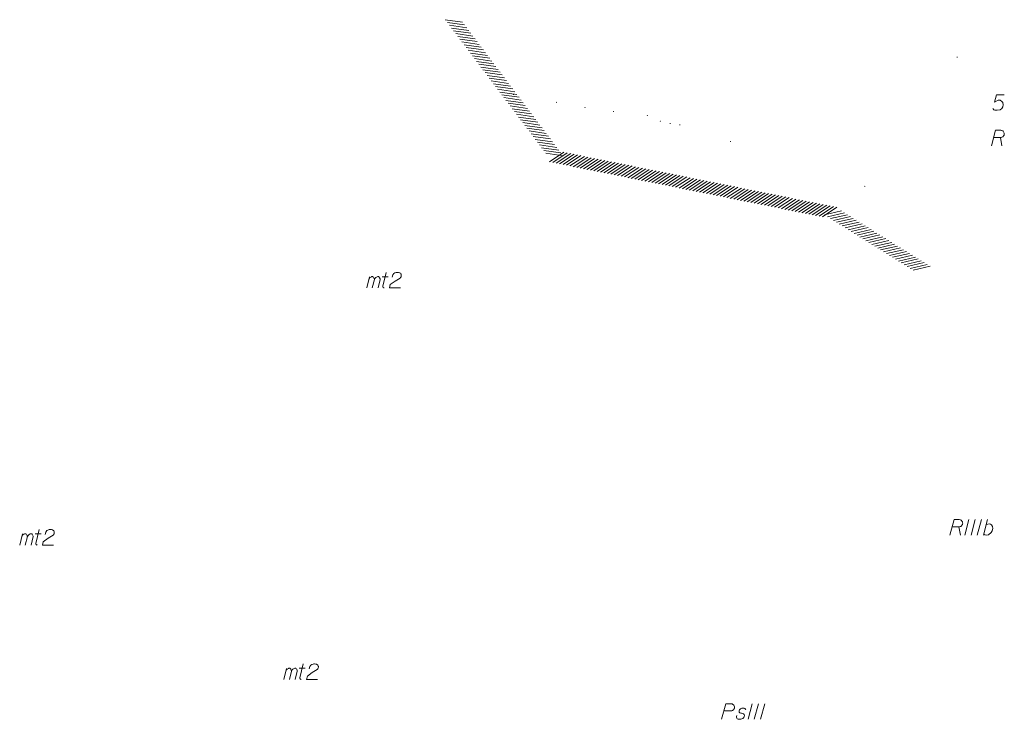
# Model space of a CAD drawing. Header units: metres. Extents: x 5555129 to 5556676, y 5635595 to 5636517.
# Tile 190 of 256: x 5556249 to 5556328, y 5635955 to 5636011. Entities that reach past the tile are written whole.
import ezdxf

# ---------------------------------------------------------------- set-up
doc = ezdxf.new("R2010")
doc.units = ezdxf.units.M
doc.header["$MEASUREMENT"] = 0
doc.linetypes.add('PRZER3-1', pattern=[4, 3, -1])
doc.layers.add('#skartowane', color=7, linetype='Continuous', lineweight=18)
doc.layers.add('#zakres', color=7, linetype='Continuous', lineweight=18)
for name, color, linetype, lineweight, true_color in [('GESBZO_O', 7, 'Continuous', 50, 0x0a0909), ('GESDZI_O', 7, 'Continuous', 18, 0x0a0909), ('GESKKL_O', 7, 'PRZER3-1', 18, 0x008000)]:
    doc.layers.add(name, color=color, linetype=linetype, lineweight=lineweight, true_color=true_color)

# ---------------------------------------------------------------- blocks, each defined once
blk = doc.blocks.new('*U1744')
at = {"layer": 'GESBZO_O', "color": 7, "linetype": 'ByBlock', "lineweight": 18}
for p, q in [((5555134.247, 5636210.801), (5555134.474, 5636211.697)), ((5555134.7, 5636210.801), (5555134.867, 5636211.48))]:
    blk.add_line(p, q, dxfattribs=at)
at = {"layer": 'GESBZO_O', "color": 7, "linetype": 'ByBlock', "lineweight": 18, "flags": 128}
blk.add_lwpolyline([(5555134.414, 5636211.46), (5555134.464, 5636211.569), (5555134.513, 5636211.628), (5555134.572, 5636211.667), (5555134.631, 5636211.697), (5555134.67, 5636211.716), (5555134.729, 5636211.716), (5555134.749, 5636211.706), (5555134.788, 5636211.667), (5555134.828, 5636211.618), (5555134.857, 5636211.529), (5555134.867, 5636211.48), (5555134.916, 5636211.569), (5555134.975, 5636211.628), (5555135.034, 5636211.667), (5555135.094, 5636211.697), (5555135.143, 5636211.716), (5555135.192, 5636211.716), (5555135.231, 5636211.706), (5555135.261, 5636211.667), (5555135.29, 5636211.618), (5555135.32, 5636211.529), (5555135.33, 5636211.48), (5555135.162, 5636210.801)], dxfattribs=at)
blk = doc.blocks.new('*U1745')
at = {"layer": 'GESBZO_O', "color": 7, "linetype": 'ByBlock', "lineweight": 18}
for p, q in [((5555135.497, 5636211.706), (5555135.97, 5636211.706)), ((5555135.546, 5636210.939), (5555135.822, 5636212.051))]:
    blk.add_line(p, q, dxfattribs=at)
at = {"layer": 'GESBZO_O', "color": 7, "linetype": 'ByBlock', "lineweight": 18, "flags": 128}
blk.add_lwpolyline([(5555135.654, 5636210.801), (5555135.641, 5636210.803), (5555135.628, 5636210.808), (5555135.616, 5636210.813), (5555135.605, 5636210.82), (5555135.594, 5636210.828), (5555135.584, 5636210.837), (5555135.575, 5636210.847), (5555135.567, 5636210.858), (5555135.56, 5636210.87), (5555135.555, 5636210.882), (5555135.551, 5636210.895), (5555135.548, 5636210.908), (5555135.547, 5636210.922), (5555135.547, 5636210.935), (5555135.548, 5636210.948)], dxfattribs=at)
blk = doc.blocks.new('*U1746')
at = {"layer": 'GESBZO_O', "color": 7, "linetype": 'ByBlock', "lineweight": 18}
for p, q in [((5555155.481, 5636199.997), (5555155.708, 5636200.892)), ((5555155.934, 5636199.997), (5555156.101, 5636200.676))]:
    blk.add_line(p, q, dxfattribs=at)
at = {"layer": 'GESBZO_O', "color": 7, "linetype": 'ByBlock', "lineweight": 18, "flags": 128}
blk.add_lwpolyline([(5555155.649, 5636200.656), (5555155.698, 5636200.764), (5555155.747, 5636200.824), (5555155.806, 5636200.863), (5555155.865, 5636200.892), (5555155.905, 5636200.912), (5555155.964, 5636200.912), (5555155.983, 5636200.902), (5555156.023, 5636200.863), (5555156.062, 5636200.814), (5555156.092, 5636200.725), (5555156.101, 5636200.676), (5555156.151, 5636200.764), (5555156.21, 5636200.824), (5555156.269, 5636200.863), (5555156.328, 5636200.892), (5555156.377, 5636200.912), (5555156.426, 5636200.912), (5555156.466, 5636200.902), (5555156.495, 5636200.863), (5555156.525, 5636200.814), (5555156.554, 5636200.725), (5555156.564, 5636200.676), (5555156.397, 5636199.997)], dxfattribs=at)
blk = doc.blocks.new('*U1747')
at = {"layer": 'GESBZO_O', "color": 7, "linetype": 'ByBlock', "lineweight": 18}
for p, q in [((5555156.781, 5636200.135), (5555157.056, 5636201.247)), ((5555156.731, 5636200.902), (5555157.204, 5636200.902))]:
    blk.add_line(p, q, dxfattribs=at)
at = {"layer": 'GESBZO_O', "color": 7, "linetype": 'ByBlock', "lineweight": 18, "flags": 128}
blk.add_lwpolyline([(5555156.889, 5636199.997), (5555156.876, 5636199.999), (5555156.863, 5636200.004), (5555156.85, 5636200.009), (5555156.839, 5636200.016), (5555156.828, 5636200.024), (5555156.818, 5636200.033), (5555156.809, 5636200.043), (5555156.801, 5636200.054), (5555156.795, 5636200.066), (5555156.789, 5636200.078), (5555156.785, 5636200.091), (5555156.782, 5636200.104), (5555156.781, 5636200.118), (5555156.781, 5636200.131), (5555156.783, 5636200.144)], dxfattribs=at)
blk = doc.blocks.new('*U1748')
at = {"layer": 'GESBZO_O', "color": 7, "linetype": 'ByBlock', "lineweight": 18}
for p, q in [((5555162.152, 5636231.47), (5555162.378, 5636232.366)), ((5555162.605, 5636231.47), (5555162.772, 5636232.15))]:
    blk.add_line(p, q, dxfattribs=at)
at = {"layer": 'GESBZO_O', "color": 7, "linetype": 'ByBlock', "lineweight": 18, "flags": 128}
blk.add_lwpolyline([(5555162.319, 5636232.13), (5555162.369, 5636232.238), (5555162.418, 5636232.297), (5555162.477, 5636232.337), (5555162.536, 5636232.366), (5555162.575, 5636232.386), (5555162.634, 5636232.386), (5555162.654, 5636232.376), (5555162.693, 5636232.337), (5555162.733, 5636232.287), (5555162.762, 5636232.199), (5555162.772, 5636232.15), (5555162.821, 5636232.238), (5555162.88, 5636232.297), (5555162.939, 5636232.337), (5555162.998, 5636232.366), (5555163.048, 5636232.386), (5555163.097, 5636232.386), (5555163.136, 5636232.376), (5555163.166, 5636232.337), (5555163.195, 5636232.287), (5555163.225, 5636232.199), (5555163.235, 5636232.15), (5555163.067, 5636231.47)], dxfattribs=at)
blk = doc.blocks.new('*U1749')
at = {"layer": 'GESBZO_O', "color": 7, "linetype": 'ByBlock', "lineweight": 18}
for p, q in [((5555163.402, 5636232.376), (5555163.874, 5636232.376)), ((5555163.451, 5636231.608), (5555163.727, 5636232.72))]:
    blk.add_line(p, q, dxfattribs=at)
at = {"layer": 'GESBZO_O', "color": 7, "linetype": 'ByBlock', "lineweight": 18, "flags": 128}
blk.add_lwpolyline([(5555163.559, 5636231.47), (5555163.546, 5636231.473), (5555163.533, 5636231.477), (5555163.521, 5636231.483), (5555163.509, 5636231.49), (5555163.499, 5636231.498), (5555163.489, 5636231.507), (5555163.48, 5636231.517), (5555163.472, 5636231.528), (5555163.465, 5636231.54), (5555163.46, 5636231.552), (5555163.456, 5636231.565), (5555163.453, 5636231.578), (5555163.452, 5636231.591), (5555163.452, 5636231.605), (5555163.453, 5636231.618)], dxfattribs=at)
blk = doc.blocks.new('*U1811')
at = {"layer": 'GESKKL_O', "color": 96, "linetype": 'ByBlock', "lineweight": 18, "true_color": 0x008000}
blk.add_line((5555213.117, 5636243.576), (5555213.245, 5636242.897), dxfattribs=at)
at = {"layer": 'GESKKL_O', "color": 96, "linetype": 'ByBlock', "lineweight": 18, "true_color": 0x008000, "flags": 128}
blk.add_lwpolyline([(5555212.399, 5636242.897), (5555212.733, 5636244.147), (5555213.157, 5636244.147), (5555213.216, 5636244.137), (5555213.245, 5636244.127), (5555213.304, 5636244.098), (5555213.344, 5636244.068), (5555213.373, 5636244.029), (5555213.403, 5636243.979), (5555213.422, 5636243.911), (5555213.432, 5636243.852), (5555213.422, 5636243.802), (5555213.413, 5636243.763), (5555213.393, 5636243.724), (5555213.373, 5636243.694), (5555213.344, 5636243.655), (5555213.304, 5636243.625), (5555213.275, 5636243.605), (5555213.225, 5636243.586), (5555213.176, 5636243.576), (5555212.586, 5636243.576)], dxfattribs=at)
blk = doc.blocks.new('*U1813')
at = {"layer": 'GESKKL_O', "color": 96, "linetype": 'ByBlock', "lineweight": 18, "true_color": 0x008000}
blk.add_line((5555209.773, 5636212.276), (5555209.901, 5636211.597), dxfattribs=at)
at = {"layer": 'GESKKL_O', "color": 96, "linetype": 'ByBlock', "lineweight": 18, "true_color": 0x008000, "flags": 128}
blk.add_lwpolyline([(5555209.055, 5636211.597), (5555209.39, 5636212.847), (5555209.813, 5636212.847), (5555209.872, 5636212.837), (5555209.901, 5636212.827), (5555209.96, 5636212.798), (5555210, 5636212.768), (5555210.029, 5636212.729), (5555210.059, 5636212.68), (5555210.078, 5636212.611), (5555210.088, 5636212.552), (5555210.078, 5636212.502), (5555210.069, 5636212.463), (5555210.049, 5636212.424), (5555210.029, 5636212.394), (5555210, 5636212.355), (5555209.96, 5636212.325), (5555209.931, 5636212.306), (5555209.882, 5636212.286), (5555209.833, 5636212.276), (5555209.242, 5636212.276)], dxfattribs=at)
blk = doc.blocks.new('*U1814')
at = {"layer": 'GESKKL_O', "color": 96, "linetype": 'ByBlock', "lineweight": 18, "true_color": 0x008000}
blk.add_line((5555211.761, 5636211.597), (5555212.086, 5636212.847), dxfattribs=at)
at = {"layer": 'GESKKL_O', "color": 96, "linetype": 'ByBlock', "lineweight": 18, "true_color": 0x008000, "flags": 128}
blk.add_lwpolyline([(5555211.978, 5636212.434), (5555212.096, 5636212.493), (5555212.224, 5636212.502), (5555212.322, 5636212.483), (5555212.411, 5636212.424), (5555212.49, 5636212.296), (5555212.499, 5636212.128), (5555212.46, 5636211.951), (5555212.381, 5636211.804), (5555212.165, 5636211.627), (5555211.997, 5636211.597), (5555211.87, 5636211.617), (5555211.781, 5636211.676)], dxfattribs=at)

msp = doc.modelspace()

# ---------------------------------------------------------------- hatches: boundary and pattern name
at = {"layer": '#skartowane', "linetype": 'Continuous', "lineweight": 18}
h = msp.add_hatch(color=7, dxfattribs=at)
edge = h.paths.add_edge_path()
edge.add_arc((5556324.21154, 5636008.32743), 0.045, 0, 360)
h = msp.add_hatch(color=7, dxfattribs=at)
edge = h.paths.add_edge_path()
edge.add_arc((5556288.52154, 5636005.31743), 0.045, 0, 360)
h = msp.add_hatch(color=7, dxfattribs=at)
edge = h.paths.add_edge_path()
edge.add_arc((5556291.99154, 5636004.69743), 0.045, 0, 360)
h = msp.add_hatch(color=7, dxfattribs=at)
edge = h.paths.add_edge_path()
edge.add_arc((5556294.28154, 5636004.27743), 0.045, 0, 360)
h = msp.add_hatch(color=7, dxfattribs=at)
edge = h.paths.add_edge_path()
edge.add_arc((5556296.58154, 5636003.96743), 0.045, 0, 360)
h = msp.add_hatch(color=7, dxfattribs=at)
edge = h.paths.add_edge_path()
edge.add_arc((5556299.29154, 5636003.63743), 0.045, 0, 360)
h = msp.add_hatch(color=7, dxfattribs=at)
edge = h.paths.add_edge_path()
edge.add_arc((5556300.34154, 5636003.18743), 0.045, 0, 360)
h = msp.add_hatch(color=7, dxfattribs=at)
edge = h.paths.add_edge_path()
edge.add_arc((5556301.13154, 5636002.99743), 0.045, 0, 360)
h = msp.add_hatch(color=7, dxfattribs=at)
edge = h.paths.add_edge_path()
edge.add_arc((5556301.91154, 5636002.88743), 0.045, 0, 360)
h = msp.add_hatch(color=7, dxfattribs=at)
edge = h.paths.add_edge_path()
edge.add_arc((5556305.98154, 5636001.55743), 0.045, 0, 360)
h = msp.add_hatch(color=7, dxfattribs=at)
edge = h.paths.add_edge_path()
edge.add_arc((5556316.78154, 5635997.94743), 0.045, 0, 360)

# ---------------------------------------------------------------- linework, layer by layer
at = {"layer": '#zakres', "color": 134, "linetype": 'Continuous', "lineweight": 18}
for p, q in [((5556283.04253, 5636011.34143), (5556284.42884, 5636011.14616)), ((5556283.21097, 5636011.11776), (5556284.59728, 5636010.92249)), ((5556283.37941, 5636010.89409), (5556284.76572, 5636010.69882)), ((5556283.54785, 5636010.67042), (5556284.93416, 5636010.47515)), ((5556283.71629, 5636010.44675), (5556285.1026, 5636010.25148)), ((5556283.88473, 5636010.22308), (5556285.27104, 5636010.02781)), ((5556284.05317, 5636009.99941), (5556285.43948, 5636009.80414)), ((5556284.2216, 5636009.77574), (5556285.60792, 5636009.58047)), ((5556284.39004, 5636009.55207), (5556285.77636, 5636009.3568)), ((5556284.55848, 5636009.3284), (5556285.9448, 5636009.13313)), ((5556284.72692, 5636009.10473), (5556286.11324, 5636008.90946)), ((5556284.89536, 5636008.88106), (5556286.28168, 5636008.68579)), ((5556285.0638, 5636008.65739), (5556286.45012, 5636008.46212)), ((5556285.23224, 5636008.43372), (5556286.61856, 5636008.23845)), ((5556285.40068, 5636008.21005), (5556286.78699, 5636008.01478)), ((5556285.56912, 5636007.98638), (5556286.95543, 5636007.79111)), ((5556285.73756, 5636007.76271), (5556287.12387, 5636007.56744)), ((5556285.906, 5636007.53904), (5556287.29231, 5636007.34377)), ((5556286.07444, 5636007.31537), (5556287.46075, 5636007.1201)), ((5556286.24288, 5636007.0917), (5556287.62919, 5636006.89643)), ((5556286.41132, 5636006.86803), (5556287.79763, 5636006.67276)), ((5556286.57975, 5636006.64436), (5556287.96607, 5636006.44909)), ((5556286.74819, 5636006.42069), (5556288.13451, 5636006.22542)), ((5556286.91663, 5636006.19702), (5556288.30295, 5636006.00175)), ((5556287.08507, 5636005.97335), (5556288.47139, 5636005.77808)), ((5556287.25351, 5636005.74968), (5556288.63983, 5636005.55441)), ((5556287.42195, 5636005.52601), (5556288.80827, 5636005.33074)), ((5556287.59039, 5636005.30234), (5556288.97671, 5636005.10707)), ((5556287.75883, 5636005.07867), (5556289.14514, 5636004.8834)), ((5556287.92727, 5636004.855), (5556289.31358, 5636004.65973)), ((5556288.09571, 5636004.63133), (5556289.48202, 5636004.43606)), ((5556288.26415, 5636004.40766), (5556289.65046, 5636004.21239)), ((5556288.43259, 5636004.18399), (5556289.8189, 5636003.98872)), ((5556288.60103, 5636003.96032), (5556289.98734, 5636003.76505)), ((5556288.76947, 5636003.73665), (5556290.15578, 5636003.54138)), ((5556288.9379, 5636003.51298), (5556290.32422, 5636003.31771)), ((5556289.10634, 5636003.28931), (5556290.49266, 5636003.09404)), ((5556289.27478, 5636003.06564), (5556290.6611, 5636002.87037)), ((5556289.44322, 5636002.84197), (5556290.82954, 5636002.6467)), ((5556289.61166, 5636002.6183), (5556290.99798, 5636002.42303)), ((5556289.7801, 5636002.39463), (5556291.16642, 5636002.19936)), ((5556289.94854, 5636002.17096), (5556291.33486, 5636001.97569)), ((5556290.11698, 5636001.94729), (5556291.5033, 5636001.75202)), ((5556290.28542, 5636001.72362), (5556291.67173, 5636001.52835)), ((5556290.45386, 5636001.49995), (5556291.84017, 5636001.30468)), ((5556290.6223, 5636001.27628), (5556292.00861, 5636001.08101)), ((5556290.79074, 5636001.05261), (5556292.17705, 5636000.85734)), ((5556290.95918, 5636000.82894), (5556292.34549, 5636000.63367)), ((5556291.12762, 5636000.60527), (5556292.51393, 5636000.41)), ((5556291.41729, 5635999.91425), (5556292.58338, 5636000.689)), ((5556291.69177, 5635999.85891), (5556292.85786, 5636000.63366)), ((5556291.96624, 5635999.80356), (5556293.13233, 5636000.57831)), ((5556292.24072, 5635999.74822), (5556293.40681, 5636000.52297)), ((5556292.5152, 5635999.69288), (5556293.68129, 5636000.46763)), ((5556292.78967, 5635999.63753), (5556293.95576, 5636000.41228)), ((5556293.06415, 5635999.58219), (5556294.23024, 5636000.35694)), ((5556293.33862, 5635999.52685), (5556294.50471, 5636000.30159)), ((5556293.6131, 5635999.4715), (5556294.77919, 5636000.24625)), ((5556293.88758, 5635999.41616), (5556295.05366, 5636000.19091)), ((5556294.16205, 5635999.36081), (5556295.32814, 5636000.13556)), ((5556294.43653, 5635999.30547), (5556295.60262, 5636000.08022)), ((5556294.711, 5635999.25013), (5556295.87709, 5636000.02488)), ((5556294.98548, 5635999.19478), (5556296.15157, 5635999.96953)), ((5556295.25996, 5635999.13944), (5556296.42604, 5635999.91419)), ((5556295.53443, 5635999.0841), (5556296.70052, 5635999.85884)), ((5556295.80891, 5635999.02875), (5556296.975, 5635999.8035)), ((5556296.08338, 5635998.97341), (5556297.24947, 5635999.74816)), ((5556296.35786, 5635998.91806), (5556297.52395, 5635999.69281)), ((5556296.63234, 5635998.86272), (5556297.79842, 5635999.63747)), ((5556296.90681, 5635998.80738), (5556298.0729, 5635999.58213)), ((5556297.18129, 5635998.75203), (5556298.34738, 5635999.52678)), ((5556297.45576, 5635998.69669), (5556298.62185, 5635999.47144)), ((5556297.73024, 5635998.64134), (5556298.89633, 5635999.41609)), ((5556298.00472, 5635998.586), (5556299.1708, 5635999.36075)), ((5556298.27919, 5635998.53066), (5556299.44528, 5635999.30541)), ((5556298.55367, 5635998.47531), (5556299.71976, 5635999.25006)), ((5556298.82814, 5635998.41997), (5556299.99423, 5635999.19472)), ((5556299.10262, 5635998.36463), (5556300.26871, 5635999.13937)), ((5556299.3771, 5635998.30928), (5556300.54318, 5635999.08403)), ((5556299.65157, 5635998.25394), (5556300.81766, 5635999.02869)), ((5556299.92605, 5635998.19859), (5556301.09214, 5635998.97334)), ((5556300.20052, 5635998.14325), (5556301.36661, 5635998.918)), ((5556300.475, 5635998.08791), (5556301.64109, 5635998.86266)), ((5556300.74948, 5635998.03256), (5556301.91556, 5635998.80731)), ((5556301.02395, 5635997.97722), (5556302.19004, 5635998.75197)), ((5556301.29843, 5635997.92187), (5556302.46452, 5635998.69662)), ((5556301.5729, 5635997.86653), (5556302.73899, 5635998.64128)), ((5556301.84738, 5635997.81119), (5556303.01347, 5635998.58594)), ((5556302.12186, 5635997.75584), (5556303.28794, 5635998.53059)), ((5556302.39633, 5635997.7005), (5556303.56242, 5635998.47525)), ((5556302.67081, 5635997.64516), (5556303.8369, 5635998.4199)), ((5556302.94528, 5635997.58981), (5556304.11137, 5635998.36456)), ((5556303.21976, 5635997.53447), (5556304.38585, 5635998.30922)), ((5556303.49423, 5635997.47912), (5556304.66032, 5635998.25387)), ((5556303.76871, 5635997.42378), (5556304.9348, 5635998.19853)), ((5556304.04319, 5635997.36844), (5556305.20928, 5635998.14319)), ((5556304.31766, 5635997.31309), (5556305.48375, 5635998.08784)), ((5556304.59214, 5635997.25775), (5556305.75823, 5635998.0325)), ((5556304.86661, 5635997.20241), (5556306.0327, 5635997.97715)), ((5556305.14109, 5635997.14706), (5556306.30718, 5635997.92181)), ((5556305.41557, 5635997.09172), (5556306.58166, 5635997.86647)), ((5556305.69004, 5635997.03637), (5556306.85613, 5635997.81112)), ((5556305.96452, 5635996.98103), (5556307.13061, 5635997.75578)), ((5556306.23899, 5635996.92569), (5556307.40508, 5635997.70044)), ((5556306.51347, 5635996.87034), (5556307.67956, 5635997.64509)), ((5556306.78795, 5635996.815), (5556307.95404, 5635997.58975)), ((5556307.06242, 5635996.75965), (5556308.22851, 5635997.5344)), ((5556307.3369, 5635996.70431), (5556308.50299, 5635997.47906)), ((5556307.61137, 5635996.64897), (5556308.77746, 5635997.42372)), ((5556307.88585, 5635996.59362), (5556309.05194, 5635997.36837)), ((5556308.16033, 5635996.53828), (5556309.32642, 5635997.31303)), ((5556308.4348, 5635996.48294), (5556309.60089, 5635997.25768)), ((5556308.70928, 5635996.42759), (5556309.87537, 5635997.20234)), ((5556308.98375, 5635996.37225), (5556310.14984, 5635997.147)), ((5556309.25823, 5635996.3169), (5556310.42432, 5635997.09165)), ((5556309.53271, 5635996.26156), (5556310.6988, 5635997.03631)), ((5556309.80718, 5635996.20622), (5556310.97327, 5635996.98097)), ((5556310.08166, 5635996.15087), (5556311.24775, 5635996.92562)), ((5556310.35613, 5635996.09553), (5556311.52222, 5635996.87028)), ((5556310.63061, 5635996.04018), (5556311.7967, 5635996.81493)), ((5556310.90509, 5635995.98484), (5556312.07118, 5635996.75959)), ((5556311.17956, 5635995.9295), (5556312.34565, 5635996.70425)), ((5556311.45404, 5635995.87415), (5556312.62013, 5635996.6489)), ((5556311.72851, 5635995.81881), (5556312.8946, 5635996.59356)), ((5556312.00299, 5635995.76347), (5556313.16908, 5635996.53821)), ((5556312.27747, 5635995.70812), (5556313.44356, 5635996.48287)), ((5556312.55194, 5635995.65278), (5556313.71803, 5635996.42753)), ((5556312.82642, 5635995.59743), (5556313.99251, 5635996.37218)), ((5556313.10089, 5635995.54209), (5556314.26698, 5635996.31684)), ((5556313.37537, 5635995.48675), (5556314.54146, 5635996.2615)), ((5556313.54588, 5635995.64816), (5556314.90979, 5635995.96398)), ((5556313.78343, 5635995.49994), (5556315.14734, 5635995.81576)), ((5556314.02098, 5635995.35171), (5556315.38489, 5635995.66753)), ((5556314.25853, 5635995.20349), (5556315.62244, 5635995.51931)), ((5556314.49608, 5635995.05527), (5556315.85999, 5635995.37109)), ((5556314.73363, 5635994.90705), (5556316.09754, 5635995.22286)), ((5556314.97118, 5635994.75882), (5556316.33509, 5635995.07464)), ((5556315.20873, 5635994.6106), (5556316.57264, 5635994.92642)), ((5556315.44628, 5635994.46238), (5556316.81019, 5635994.7782)), ((5556315.68383, 5635994.31415), (5556317.04774, 5635994.62997)), ((5556315.92138, 5635994.16593), (5556317.28529, 5635994.48175)), ((5556316.15893, 5635994.01771), (5556317.52284, 5635994.33353)), ((5556316.39648, 5635993.86949), (5556317.76039, 5635994.1853)), ((5556316.63403, 5635993.72126), (5556317.99794, 5635994.03708)), ((5556316.87158, 5635993.57304), (5556318.23549, 5635993.88886)), ((5556317.10913, 5635993.42482), (5556318.47304, 5635993.74064)), ((5556317.34668, 5635993.27659), (5556318.71059, 5635993.59241)), ((5556317.58423, 5635993.12837), (5556318.94814, 5635993.44419)), ((5556317.82178, 5635992.98015), (5556319.18569, 5635993.29597)), ((5556318.05933, 5635992.83193), (5556319.42324, 5635993.14774)), ((5556318.29688, 5635992.6837), (5556319.66079, 5635992.99952)), ((5556318.53443, 5635992.53548), (5556319.89834, 5635992.8513)), ((5556318.77198, 5635992.38726), (5556320.13589, 5635992.70308)), ((5556319.00953, 5635992.23903), (5556320.37344, 5635992.55485)), ((5556319.24708, 5635992.09081), (5556320.61099, 5635992.40663)), ((5556319.48463, 5635991.94259), (5556320.84854, 5635992.25841)), ((5556319.72218, 5635991.79437), (5556321.08609, 5635992.11018)), ((5556319.95973, 5635991.64614), (5556321.32364, 5635991.96196)), ((5556320.19728, 5635991.49792), (5556321.56119, 5635991.81374)), ((5556320.43483, 5635991.3497), (5556321.79874, 5635991.66552)), ((5556320.67238, 5635991.20147), (5556322.03629, 5635991.51729))]:
    msp.add_line(p, q, dxfattribs=at)
at = {"layer": 'GESBZO_O', "color": 7, "linetype": 'Continuous', "lineweight": 18, "flags": 128}
for points in [[(5556278.78061, 5635990.63425), (5556278.82974, 5635990.82117), (5556278.90848, 5635990.93927), (5556278.99713, 5635990.98856), (5556279.08563, 5635991.01801), (5556279.1546, 5635991.02793), (5556279.20374, 5635991.02793), (5556279.29239, 5635991.01801), (5556279.35144, 5635990.99832), (5556279.38089, 5635990.98856), (5556279.43994, 5635990.95896), (5556279.46955, 5635990.91959), (5556279.48923, 5635990.88022), (5556279.499, 5635990.85077), (5556279.50891, 5635990.8114), (5556279.50891, 5635990.76212), (5556279.499, 5635990.71299), (5556279.48923, 5635990.68338), (5556279.46955, 5635990.64402), (5556279.43994, 5635990.60465), (5556279.41049, 5635990.5752), (5556279.0069, 5635990.32907), (5556278.62314, 5635990.04373), (5556278.55417, 5635989.77793), (5556279.44986, 5635989.77793)], [(5556250.87568, 5635969.96464), (5556250.92481, 5635970.15156), (5556251.00355, 5635970.26967), (5556251.0922, 5635970.31895), (5556251.1807, 5635970.3484), (5556251.24967, 5635970.35832), (5556251.29881, 5635970.35832), (5556251.38746, 5635970.3484), (5556251.44651, 5635970.32872), (5556251.47596, 5635970.31895), (5556251.53501, 5635970.28935), (5556251.56462, 5635970.24998), (5556251.5843, 5635970.21062), (5556251.59407, 5635970.18117), (5556251.60398, 5635970.1418), (5556251.60398, 5635970.09251), (5556251.59407, 5635970.04338), (5556251.5843, 5635970.01378), (5556251.56462, 5635969.97441), (5556251.53501, 5635969.93504), (5556251.50556, 5635969.90559), (5556251.10197, 5635969.65947), (5556250.71821, 5635969.37413), (5556250.64924, 5635969.10832), (5556251.54493, 5635969.10832)], [(5556272.10991, 5635959.16056), (5556272.15904, 5635959.34748), (5556272.23778, 5635959.46559), (5556272.32643, 5635959.51487), (5556272.41493, 5635959.54432), (5556272.4839, 5635959.55424), (5556272.53304, 5635959.55424), (5556272.62169, 5635959.54432), (5556272.68074, 5635959.52464), (5556272.71019, 5635959.51487), (5556272.76924, 5635959.48527), (5556272.79884, 5635959.4459), (5556272.81853, 5635959.40654), (5556272.82829, 5635959.37709), (5556272.83821, 5635959.33772), (5556272.83821, 5635959.28843), (5556272.82829, 5635959.2393), (5556272.81853, 5635959.2097), (5556272.79884, 5635959.17033), (5556272.76924, 5635959.13096), (5556272.73979, 5635959.10151), (5556272.3362, 5635958.85539), (5556271.95244, 5635958.57005), (5556271.88347, 5635958.30424), (5556272.77916, 5635958.30424)]]:
    msp.add_lwpolyline(points, dxfattribs=at)
at = {"layer": 'GESDZI_O', "color": 96, "linetype": 'Continuous', "lineweight": 18, "flags": 128}
msp.add_lwpolyline([(5556327.9955, 5636005.30822), (5556327.37538, 5636005.30822), (5556327.21791, 5636004.7177), (5556327.5034, 5636004.86525), (5556327.67064, 5636004.86525), (5556327.80843, 5636004.77675), (5556327.88716, 5636004.67833), (5556327.90685, 5636004.51095), (5556327.8774, 5636004.34371), (5556327.79866, 5636004.20592), (5556327.66087, 5636004.09758), (5556327.42467, 5636004.05822), (5556327.24751, 5636004.05822), (5556327.15886, 5636004.09758), (5556327.08012, 5636004.20592)], dxfattribs=at)
at = {"layer": 'GESKKL_O', "color": 96, "linetype": 'Continuous', "lineweight": 18, "true_color": 0x008000}
for p, q in [((5556325.16182, 5635971.15434), (5556324.82719, 5635969.90434)), ((5556325.66368, 5635971.15434), (5556325.32906, 5635969.90434)), ((5556326.16554, 5635971.15434), (5556325.83092, 5635969.90434)), ((5556307.7305, 5635956.35271), (5556307.39587, 5635955.10271)), ((5556308.23236, 5635956.35271), (5556307.89773, 5635955.10271)), ((5556308.73422, 5635956.35271), (5556308.3996, 5635955.10271))]:
    msp.add_line(p, q, dxfattribs=at)
at = {"layer": 'GESKKL_O', "color": 96, "linetype": 'Continuous', "lineweight": 18, "true_color": 0x008000, "flags": 128}
for points in [[(5556305.27002, 5635955.10271), (5556305.60464, 5635956.35271), (5556306.02792, 5635956.35271), (5556306.08697, 5635956.34279), (5556306.11642, 5635956.33303), (5556306.17548, 5635956.30343), (5556306.21484, 5635956.27398), (5556306.24444, 5635956.23461), (5556306.27389, 5635956.18532), (5556306.29358, 5635956.11651), (5556306.3035, 5635956.05745), (5556306.29358, 5635956.00817), (5556306.28381, 5635955.9688), (5556306.26413, 5635955.92943), (5556306.24444, 5635955.89998), (5556306.21484, 5635955.86062), (5556306.17548, 5635955.83101), (5556306.14603, 5635955.81133), (5556306.09674, 5635955.79165), (5556306.04761, 5635955.78188), (5556305.45709, 5635955.78188)], [(5556307.22864, 5635955.86062), (5556307.19903, 5635955.92943), (5556307.13022, 5635955.97872), (5556307.07117, 5635955.9984), (5556306.98251, 5635956.00817), (5556306.90378, 5635955.9984), (5556306.78567, 5635955.93935), (5556306.70694, 5635955.86062), (5556306.67749, 5635955.79165), (5556306.66757, 5635955.71291), (5556306.68725, 5635955.66378), (5556306.72662, 5635955.63418), (5556306.74631, 5635955.62441), (5556306.80536, 5635955.60473), (5556306.87433, 5635955.59481), (5556306.97275, 5635955.57512), (5556307.0318, 5635955.55544), (5556307.08093, 5635955.49639), (5556307.10062, 5635955.42757), (5556307.09085, 5635955.33892), (5556307.05148, 5635955.26018), (5556306.97275, 5635955.17168), (5556306.90378, 5635955.13231), (5556306.82504, 5635955.11263), (5556306.72662, 5635955.10271), (5556306.60852, 5635955.11263), (5556306.52978, 5635955.152), (5556306.49042, 5635955.20113), (5556306.47073, 5635955.2701), (5556306.47073, 5635955.33892), (5556306.50033, 5635955.39797)]]:
    msp.add_lwpolyline(points, dxfattribs=at)

# ---------------------------------------------------------------- block references
at = {"layer": 'GESBZO_O', "color": 7, "linetype": 'Continuous', "lineweight": 18}
for name in ['*U1748', '*U1749', '*U1744', '*U1745', '*U1746', '*U1747']:
    msp.add_blockref(name, (1114.57154, -241.69257), dxfattribs=at)
at = {"layer": 'GESKKL_O', "color": 96, "linetype": 'Continuous', "lineweight": 18, "true_color": 0x008000}
for name in ['*U1811', '*U1813', '*U1814']:
    msp.add_blockref(name, (1114.57154, -241.69257), dxfattribs=at)

doc.saveas('drawing.dxf')
